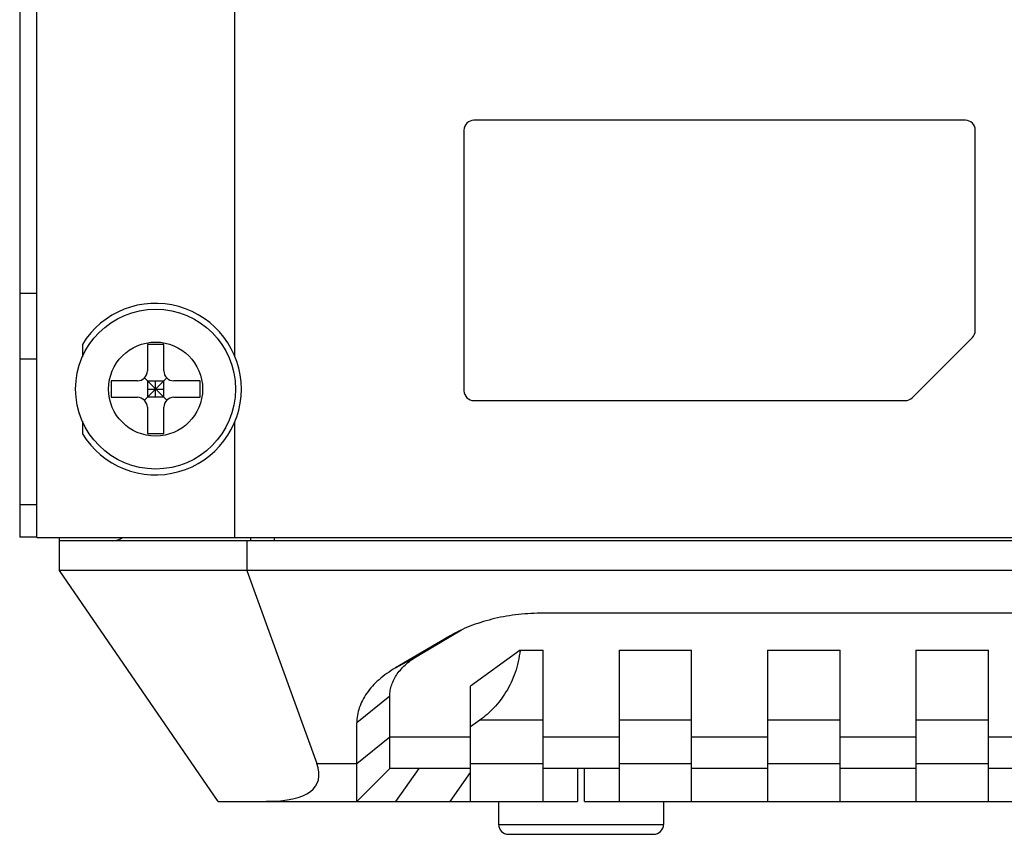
# Model space of a CAD drawing. Header units: millimetres. Extents: x 0 to 594, y 0 to 420.
# Tile 2 of 10: x 53 to 83, y 213 to 238. Entities that reach past the tile are written whole.
import ezdxf

# ---------------------------------------------------------------- set-up
doc = ezdxf.new("R2010")
doc.units = ezdxf.units.MM
doc.header["$LTSCALE"] = 32.67
doc.layers.add('00_COMPONENTS', color=7, linetype='CONTINUOUS')
doc.layers.add('20_ALL_FEATURES', color=7, linetype='CONTINUOUS')

msp = doc.modelspace()

# ---------------------------------------------------------------- linework, layer by layer
at = {"layer": '00_COMPONENTS', "color": 7}
for p, q in [((53.393, 222.075), (53.393, 254.075)), ((59.393, 227.575), (59.393, 245.075)), ((81.543, 234.725), (66.643, 234.725)), ((66.343, 234.425), (66.343, 226.525)), ((81.843, 228.35), (81.843, 234.425)), ((79.931, 226.313), (81.755, 228.138)), ((54.773, 227.929), (54.773, 227.551)), ((56.743, 227.925), (56.743, 227.125)), ((57.243, 227.925), (56.743, 227.925)), ((57.243, 227.125), (57.243, 227.925)), ((57.331, 226.238), (56.655, 226.913)), ((56.655, 226.238), (57.331, 226.913)), ((55.643, 226.825), (55.643, 226.325)), ((56.443, 226.825), (55.643, 226.825)), ((56.743, 226.825), (56.743, 226.325)), ((56.743, 226.825), (57.243, 226.825)), ((56.743, 226.575), (57.243, 226.575)), ((56.993, 226.325), (56.993, 226.825)), ((57.243, 226.325), (57.243, 226.825)), ((58.343, 226.825), (57.543, 226.825)), ((58.343, 226.325), (58.343, 226.825)), ((55.643, 226.325), (56.443, 226.325)), ((57.243, 226.325), (56.743, 226.325)), ((57.543, 226.325), (58.343, 226.325)), ((56.743, 226.025), (56.743, 225.225)), ((57.243, 225.225), (57.243, 226.025)), ((66.643, 226.225), (79.719, 226.225)), ((54.773, 225.6), (54.773, 225.222)), ((59.393, 222.075), (59.393, 225.575)), ((56.743, 225.225), (57.243, 225.225)), ((53.393, 222.075), (122.393, 222.075)), ((54.081, 221.075), (54.081, 222.075)), ((121.706, 221.975), (54.081, 221.975)), ((59.756, 221.975), (59.756, 221.075)), ((58.893, 214.075), (54.081, 221.075)), ((121.706, 221.075), (54.081, 221.075)), ((59.756, 221.075), (61.877, 215.223)), ((107.036, 219.781), (68.75, 219.781)), ((64.972, 218.511), (66.272, 219.276)), ((65.921, 219.092), (64.265, 218.118)), ((68.043, 218.657), (66.543, 217.566)), ((68.043, 218.657), (68.743, 218.657)), ((68.743, 214.075), (68.743, 218.657)), ((71.043, 218.657), (71.043, 214.075)), ((71.043, 218.657), (73.243, 218.657)), ((73.243, 214.075), (73.243, 218.657)), ((75.543, 218.657), (77.743, 218.657)), ((75.543, 218.657), (75.543, 214.075)), ((77.743, 214.075), (77.743, 218.657)), ((80.043, 218.657), (82.243, 218.657)), ((80.043, 218.657), (80.043, 214.075)), ((82.243, 214.075), (82.243, 218.657)), ((66.543, 214.075), (66.543, 217.566)), ((64.093, 215.075), (64.093, 217.263)), ((63.093, 214.075), (63.093, 216.454)), ((66.823, 216.533), (66.543, 216.33)), ((64.093, 215.075), (63.093, 214.075)), ((66.543, 215.075), (64.093, 215.075)), ((71.043, 215.075), (68.743, 215.075)), ((75.543, 215.075), (73.243, 215.075)), ((80.043, 215.075), (77.743, 215.075)), ((84.543, 215.075), (82.243, 215.075)), ((58.893, 214.075), (69.786, 214.075)), ((67.393, 214.075), (67.393, 213.375)), ((70, 214.075), (105.786, 214.075)), ((72.393, 214.075), (72.393, 213.375)), ((67.693, 213.075), (72.093, 213.075))]:
    msp.add_line(p, q, dxfattribs=at)
at = {"layer": '00_COMPONENTS', "color": 4}
for p, q in [((59.877, 221.975), (59.877, 222.075)), ((60.584, 222.075), (60.584, 221.975)), ((66.081, 219.181), (65.921, 219.092)), ((64.265, 218.118), (64.972, 218.511)), ((64.093, 217.263), (63.093, 216.454)), ((68.743, 216.533), (66.823, 216.533)), ((73.243, 216.533), (71.043, 216.533)), ((77.743, 216.533), (75.543, 216.533)), ((82.243, 216.533), (80.043, 216.533)), ((63.093, 215.223), (64.093, 216.032)), ((64.093, 216.032), (66.543, 216.032)), ((68.743, 216.032), (71.043, 216.032)), ((73.243, 216.032), (75.543, 216.032)), ((77.743, 216.032), (80.043, 216.032)), ((82.243, 216.032), (84.543, 216.032)), ((61.877, 215.223), (63.093, 215.223)), ((64.972, 215.075), (64.265, 214.075)), ((65.921, 214.075), (66.543, 214.954)), ((66.543, 215.223), (68.743, 215.223)), ((69.786, 215.075), (69.786, 214.075)), ((70, 214.075), (70, 215.075)), ((71.043, 215.223), (73.243, 215.223)), ((75.543, 215.223), (77.743, 215.223)), ((80.043, 215.223), (82.243, 215.223)), ((67.393, 213.375), (72.393, 213.375))]:
    msp.add_line(p, q, dxfattribs=at)
at = {"layer": '00_COMPONENTS', "color": 7}
msp.add_circle((56.993, 226.575), 2.425, dxfattribs=at)
at = {"layer": '00_COMPONENTS', "color": 4}
msp.add_circle((56.993, 226.575), 1.425, dxfattribs=at)
at = {"layer": '00_COMPONENTS', "color": 7}
for centre, radius, start, end in [((66.643, 234.425), 0.3, 90, 180), ((81.543, 234.425), 0.3, 0, 90), ((56.993, 226.575), 2.6, 211.3675, 148.6325), ((81.543, 228.35), 0.3, 315, 360), ((56.443, 227.125), 0.3, 270, 360), ((57.543, 227.125), 0.3, 180, 270), ((56.443, 226.025), 0.3, 0, 90), ((57.543, 226.025), 0.3, 90, 180), ((66.643, 226.525), 0.3, 180, 270), ((79.719, 226.525), 0.3, 270, 315), ((55.693, 222.475), 0.5, 270, 306.8655), ((67.872, 215.776), 3.847, 119.031, 120.4552), ((67.693, 213.375), 0.3, 180, 270), ((72.093, 213.375), 0.3, 270, 360)]:
    msp.add_arc(centre, radius, start, end, dxfattribs=at)
msp.add_ellipse((49.917, 220.075), major_axis=(11.975, -5.459), ratio=0.207855, start_param=-0.427759, end_param=0.201038, dxfattribs=at)
for points, knots in [([(68.75, 219.781), (68.499, 219.781), (68.002, 219.754), (67.28, 219.632), (66.61, 219.433), (66.196, 219.246), (66.005, 219.14)], [0, 0, 0, 0, 0.264578, 0.523044, 0.769747, 1, 1, 1, 1]), ([(64.093, 217.263), (64.093, 217.321), (64.103, 217.438), (64.147, 217.611), (64.22, 217.78), (64.32, 217.943), (64.447, 218.1), (64.655, 218.304), (64.84, 218.433), (64.972, 218.511)], [0, 0, 0, 0, 0.108775, 0.219489, 0.333913, 0.45352, 0.579412, 0.712318, 1, 1, 1, 1]), ([(68.043, 218.657), (68.031, 218.541), (67.995, 218.312), (67.901, 217.983), (67.776, 217.675), (67.623, 217.392), (67.448, 217.137), (67.254, 216.909), (67.047, 216.707), (66.898, 216.588), (66.823, 216.533)], [0, 0, 0, 0, 0.139028, 0.274851, 0.406551, 0.533679, 0.656251, 0.774533, 0.888961, 1, 1, 1, 1]), ([(64.265, 218.118), (64.089, 218.014), (63.843, 217.842), (63.565, 217.571), (63.395, 217.362), (63.262, 217.143), (63.165, 216.918), (63.106, 216.687), (63.093, 216.531), (63.093, 216.454)], [0, 0, 0, 0, 0.287683, 0.420588, 0.546481, 0.666087, 0.780511, 0.891225, 1, 1, 1, 1])]:
    msp.add_open_spline(points, degree=3, knots=knots, dxfattribs=at)
at = {"layer": '20_ALL_FEATURES', "color": 7}
for p, q in [((52.873, 251.866), (52.873, 222.08)), ((53.393, 227.48), (52.873, 227.48)), ((53.393, 222.08), (52.873, 222.08))]:
    msp.add_line(p, q, dxfattribs=at)
at = {"layer": '20_ALL_FEATURES', "color": 4}
for p, q in [((52.873, 229.48), (53.393, 229.48)), ((52.873, 223.08), (53.393, 223.08))]:
    msp.add_line(p, q, dxfattribs=at)

doc.saveas('drawing.dxf')
